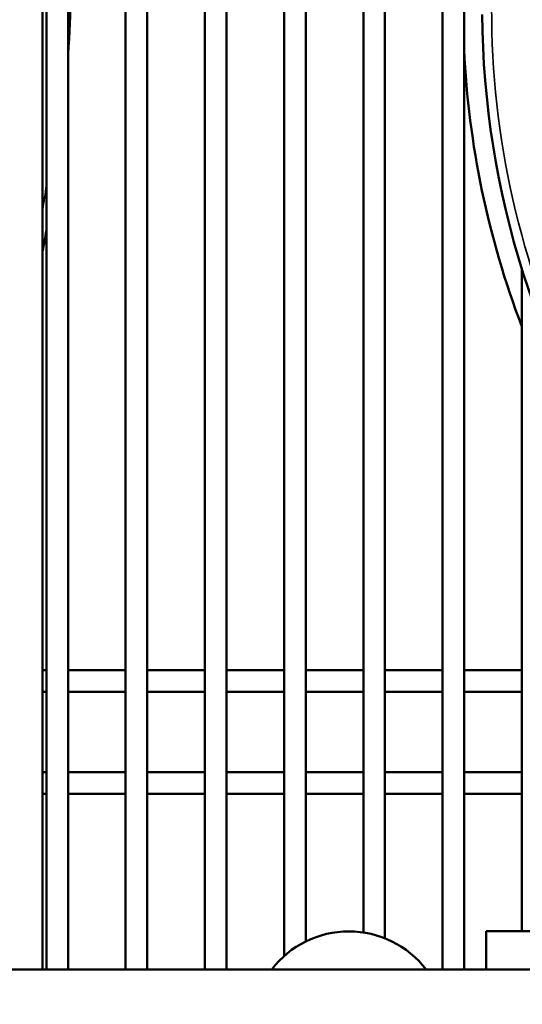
# Model space of a CAD drawing. Header units: inches. Extents: x 1 to 237, y 4 to 150.
# Tile 53 of 166: x 51.02 to 53.77, y 110.74 to 116.12. Entities that reach past the tile are written whole.
import ezdxf

# ---------------------------------------------------------------- set-up
doc = ezdxf.new("R2010")
doc.units = ezdxf.units.IN
doc.header["$LTSCALE"] = 7
doc.header["$MEASUREMENT"] = 0
for name, color, linetype, lineweight in [('Dimension (ANSI)', 7, 'Continuous', 25), ('Visible (ANSI)', 7, 'Continuous', 50), ('Visible Narrow (ANSI)', 7, 'Continuous', 35)]:
    doc.layers.add(name, color=color, linetype=linetype, lineweight=lineweight)
doc.styles.add('Dimension Text', font='tahoma.ttf')
doc.dimstyles.new('Dual Dimension', dxfattribs={"dimscale": 7, "dimtxt": 0.12, "dimasz": 0.098425, "dimexe": 0.125, "dimexo": 0.0625, "dimgap": 0.031496, "dimtad": 0, "dimtih": 1, "dimtoh": 1, "dimrnd": 1e-08, "dimzin": 4, "dimdsep": 46, "dimtxsty": 'Dimension Text', "dimcen": 0.09, "dimdle": 0.393701, "dimclrd": 256, "dimclre": 256, "dimclrt": 256, "dimadec": 0, "dimazin": 1, "dimtfac": 1, "dimtofl": 0, "dimtmove": 0, "dimatfit": 3, "dimfxl": 1, "dimtolj": 1, "dimtzin": 4, "dimlwd": -1, "dimlwe": -1, "dimarcsym": 0})

# ---------------------------------------------------------------- blocks, each defined once
blk = doc.blocks.new('*D9')
at = {"layer": 'Defpoints', "color": 0, "transparency": 16777216}
for p in [(66.3071, 137.1022), (66.3071, 126.7502), (31.7642, 110.5335)]:
    blk.add_point(p, dxfattribs=at)
at = {"layer": 'Dimension (ANSI)', "transparency": 16777216}
for p, q in [((31.7642, 110.971), (31.7642, 137.9772)), ((66.3071, 127.1877), (66.3071, 137.9772)), ((32.4532, 137.1022), (45.1175, 137.1022)), ((65.6181, 137.1022), (52.9538, 137.1022))]:
    blk.add_line(p, q, dxfattribs=at)
for points in [[(32.4532, 137.217), (32.4532, 136.9874), (31.7642, 137.1022)], [(65.6181, 137.217), (65.6181, 136.9874), (66.3071, 137.1022)]]:
    blk.add_solid(points, dxfattribs=at)
at = {"layer": 'Dimension (ANSI)', "transparency": 16777216, "insert": (49.0356, 137.1022), "char_height": 0.84, "attachment_point": 5, "style": 'Dimension Text'}
blk.add_mtext('\\A1;{\\H3.0x;(}\\S34.54^ 877.4 mm;{\\H3.0x;)}', dxfattribs=at)

msp = doc.modelspace()

# ---------------------------------------------------------------- linework, layer by layer
at = {"layer": 'Visible (ANSI)'}
for p, q in [((51.1482, 131.0152), (51.1482, 110.9272)), ((51.1693, 110.9272), (51.1693, 126.8093)), ((51.2874, 110.9272), (51.2874, 126.8093)), ((51.6024, 110.9272), (51.6024, 126.8093)), ((51.7205, 110.9272), (51.7205, 126.8093)), ((52.0354, 110.9272), (52.0354, 126.8093)), ((52.1536, 110.9272), (52.1536, 126.8093)), ((52.4685, 111.0003), (52.4685, 126.8093)), ((52.5866, 111.08), (52.5866, 126.8093)), ((52.9016, 111.1292), (52.9016, 126.8093)), ((53.0197, 111.0973), (53.0197, 126.8093)), ((53.3347, 110.9272), (53.3347, 126.8093)), ((53.4528, 110.9272), (53.4528, 119.9951)), ((53.7677, 111.1364), (53.7677, 114.7565)), ((51.1482, 112.5619), (51.1693, 112.5619)), ((51.2874, 112.5619), (51.6024, 112.5619)), ((51.7205, 112.5619), (52.0354, 112.5619)), ((52.1536, 112.5619), (52.4685, 112.5619)), ((52.5866, 112.5619), (52.9016, 112.5619)), ((53.0197, 112.5619), (53.3347, 112.5619)), ((53.4528, 112.5619), (53.7677, 112.5619)), ((51.1482, 112.4438), (51.1693, 112.4438)), ((51.2874, 112.4438), (51.6024, 112.4438)), ((51.7205, 112.4438), (52.0354, 112.4438)), ((52.1536, 112.4438), (52.4685, 112.4438)), ((52.5866, 112.4438), (52.9016, 112.4438)), ((53.0197, 112.4438), (53.3347, 112.4438)), ((53.4528, 112.4438), (53.7677, 112.4438)), ((51.1482, 112.0052), (51.1693, 112.0052)), ((51.2874, 112.0052), (51.6024, 112.0052)), ((51.7205, 112.0052), (52.0354, 112.0052)), ((52.1536, 112.0052), (52.4685, 112.0052)), ((52.5866, 112.0052), (52.9016, 112.0052)), ((53.0197, 112.0052), (53.3347, 112.0052)), ((53.4528, 112.0052), (53.7677, 112.0052)), ((51.1482, 111.887), (51.1693, 111.887)), ((51.2874, 111.887), (51.6024, 111.887)), ((51.7205, 111.887), (52.0354, 111.887)), ((52.1536, 111.887), (52.4685, 111.887)), ((52.5866, 111.887), (52.9016, 111.887)), ((53.0197, 111.887), (53.3347, 111.887)), ((53.4528, 111.887), (53.7677, 111.887)), ((53.5726, 110.9272), (53.5726, 111.1364)), ((54.0726, 111.1364), (53.5726, 111.1364)), ((31.7642, 110.9272), (65.3862, 110.9272))]:
    msp.add_line(p, q, dxfattribs=at)
for centre, radius, start, end in [((41.8622, 116.5962), 9.4488, 355.95044, 4.04956), ((58.3226, 116.1772), 4.7713, 180.3854, 214.9278), ((58.3226, 116.1772), 4.875, 182.6345, 200.8789), ((41.8622, 116.5962), 9.4488, 349.3473, 350.06474), ((52.8225, 110.6031), 0.5321, 37.5235, 142.4765)]:
    msp.add_arc(centre, radius, start, end, dxfattribs=at)
at = {"layer": 'Visible Narrow (ANSI)'}
for centre, radius, start, end in [((58.3226, 116.1772), 4.72, 154.1751, 205.7242), ((41.8622, 116.5962), 9.4094, 350.70781, 351.54229)]:
    msp.add_arc(centre, radius, start, end, dxfattribs=at)

# ---------------------------------------------------------------- dimensions: what is measured, and where the dimension line sits
at = {"layer": 'Dimension (ANSI)'}
dim = msp.add_linear_dim(base=(66.3071, 137.1022), p1=(31.7642, 110.5335), p2=(66.3071, 126.7502), text='{\\H3.0x;(}\\S<>^ 877.4 mm;{\\H3.0x;)}', dimstyle='Dual Dimension', override={"dimgap": 0.031496, "dimtih": 0, "dimtoh": 0, "dimdec": 2, "dimpost": '\\X', "dimtol": 0, "dimlim": 0, "dimtp": 0, "dimtm": 0, "dimtdec": 2, "dimatfit": 1}, dxfattribs=at)
dim.commit()
dim.dimension.update_dxf_attribs({"geometry": '*D9', "text_midpoint": (49.0356, 137.1022), "dimtype": 160})

doc.saveas('drawing.dxf')
